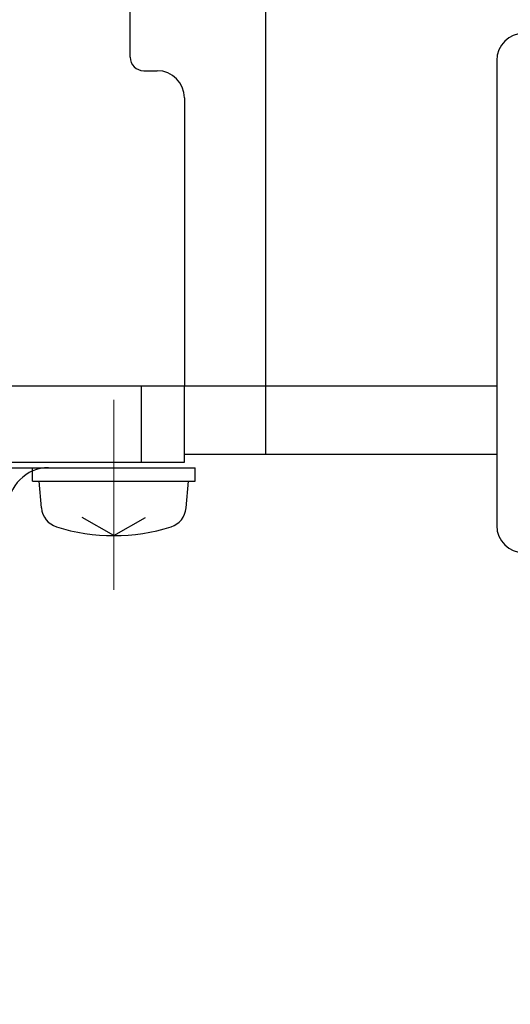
# Model space of a CAD drawing. Header units: millimetres. Extents: x 0 to 1300, y 0 to 891.
# Tile 113 of 141: x 334 to 352, y 535 to 571. Entities that reach past the tile are written whole.
import ezdxf

# ---------------------------------------------------------------- set-up
doc = ezdxf.new("R2010")
doc.units = ezdxf.units.MM
doc.header["$LTSCALE"] = 0.545669
doc.linetypes.add('CENTER', pattern=[50.8, 31.75, -6.35, 6.35, -6.35])
doc.layers.add('NoLayerName_001', color=7, linetype='Continuous')
doc.styles.get("Standard").update_dxf_attribs({"font": 'txt', "bigfont": 'extfont2'})
doc.dimstyles.get("Standard").update_dxf_attribs({"dimtxt": 2.5, "dimasz": 2.5, "dimexe": 1, "dimexo": 1, "dimtad": 1, "dimdec": 3, "dimzin": 0, "dimdsep": 46, "dimtxsty": 'Standard', "dimcen": 2.5, "dimadec": 3, "dimazin": 0, "dimtfac": 0.75, "dimtdec": 3, "dimtmove": 0, "dimatfit": 3, "dimfxl": 1, "dimarcsym": 0})

# ---------------------------------------------------------------- blocks, each defined once
blk = doc.blocks.new('_OPEN30')
at = {"color": 0, "linetype": 'ByBlock', "lineweight": -2}
for p, q in [((-1, 0.267949), (0, 0)), ((0, 0), (-1, -0.267949)), ((0, 0), (-1, 0))]:
    blk.add_line(p, q, dxfattribs=at)
blk = doc.blocks.new('*D54')
at = {"layer": 'Defpoints', "color": 0}
for p in [(327.5, 537.5), (625, 535), (327.5, 404.675)]:
    blk.add_point(p, dxfattribs=at)
at = {"layer": 'NoLayerName_001', "color": 0, "linetype": 'Continuous', "lineweight": 13}
for p, q in [((327.5, 534.5), (327.5, 401.675)), ((625, 532), (625, 401.675)), ((620.5, 404.675), (332, 404.675))]:
    blk.add_line(p, q, dxfattribs=at)
at = {"layer": 'NoLayerName_001', "color": 0, "lineweight": 13, "xscale": 4.5, "yscale": 4.5, "zscale": 4.5}
for p, rotation in [((327.5, 404.675), 180), ((625, 404.675), 360)]:
    blk.add_blockref('_OPEN30', p, dxfattribs=dict(at, rotation=rotation))
at = {"layer": 'NoLayerName_001', "color": 0, "lineweight": 13, "insert": (476.25, 413.896), "char_height": 10.5, "attachment_point": 5}
blk.add_mtext('\\W0.8000;２９８', dxfattribs=at)

msp = doc.modelspace()

# ---------------------------------------------------------------- linework, layer by layer
at = {"layer": 'NoLayerName_001', "color": 7, "linetype": 'Continuous', "lineweight": 25}
for p, q in [((343, 555.49999447), (343, 644.5)), ((338, 570.11908494), (338, 644)), ((351.5, 569.99548932), (351.5, 552.87012389)), ((338.5, 569.61908494), (339, 569.61908494)), ((340, 568.61908494), (340, 558)), ((351.5, 558), (315, 558)), ((340, 555.5), (351.5, 555.5)), ((334.4, 554.5), (334.4, 555)), ((340.4, 554.5), (340.4, 555)), ((334.4, 554.5), (340.4, 554.5)), ((334.73590492, 553.51810231), (334.65, 554.5)), ((340.06409508, 553.51810231), (340.15, 554.5)), ((337.4, 552.5), (336.23709891, 553.17140125)), ((337.4, 552.5), (338.56290109, 553.17140125))]:
    msp.add_line(p, q, dxfattribs=at)
at = {"layer": 'NoLayerName_001', "color": 60, "linetype": 'Continuous', "lineweight": 25}
for p, q in [((338.4229117, 555.2), (338.4229117, 558)), ((340, 555.2), (340, 558)), ((315, 555.2), (340, 555.2)), ((315.2, 555), (340.4, 555))]:
    msp.add_line(p, q, dxfattribs=at)
at = {"layer": 'NoLayerName_001', "color": 4, "linetype": 'CENTER', "lineweight": 13}
msp.add_line((337.4, 557.5), (337.4, 550.5), dxfattribs=at)
at = {"layer": 'NoLayerName_001', "color": 7, "linetype": 'Continuous', "lineweight": 25}
for centre, radius, start, end in [((352.5, 569.99548932), 1, 90, 180), ((338.5, 570.11908494), 0.5, 180, 270), ((339, 568.61908494), 1, 0, 90), ((335.53286068, 553.5878269), 0.8, 185, 252.473221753), ((339.26713932, 553.5878269), 0.8, 287.526778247, 355), ((337.4, 559.5), 7, 252.473221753, 287.526778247), ((352.5, 552.87012389), 1, 180, 270)]:
    msp.add_arc(centre, radius, start, end, dxfattribs=at)
at = {"layer": 'NoLayerName_001', "color": 60, "linetype": 'Continuous', "lineweight": 25}
msp.add_arc((335, 553.5), 1.5, 90, 180, dxfattribs=at)

# ---------------------------------------------------------------- dimensions: what is measured, and where the dimension line sits
at = {"layer": 'NoLayerName_001', "color": 3, "linetype": 'Continuous', "lineweight": 13}
dim = msp.add_linear_dim(base=(327.5, 404.67462069), p1=(625, 535), p2=(327.5, 537.5), angle=180, text='\\W0.8000;２９８', dimstyle='Standard', override={"dimtxt": 10.5, "dimasz": 4.5, "dimexe": 3, "dimexo": 3, "dimgap": 3, "dimzin": 8, "dimblk": 'OPEN30', "dimclrd": 0, "dimclre": 0, "dimclrt": 0, "dimtp": 0, "dimtm": 0, "dimlwd": 13, "dimlwe": 13}, dxfattribs=at)
dim.commit()
dim.dimension.update_dxf_attribs({"geometry": '*D54', "text_midpoint": (476.25, 404.67462069), "dimtype": 160})

doc.saveas('drawing.dxf')
